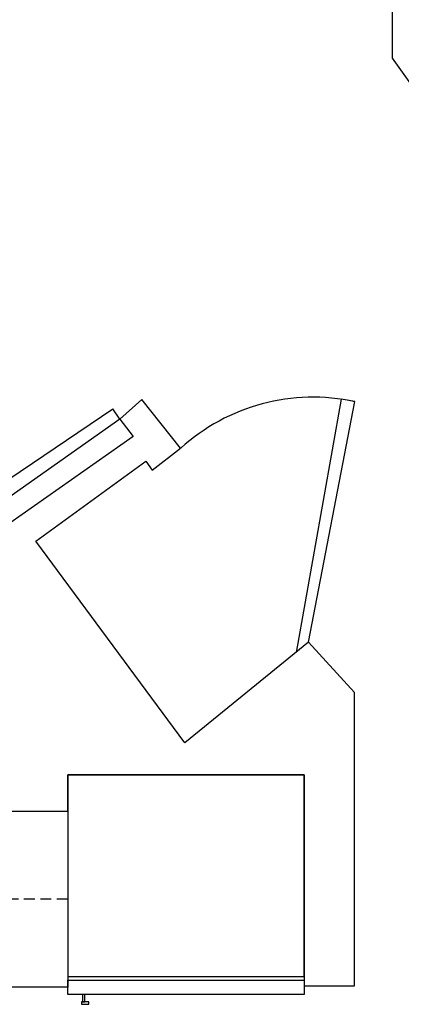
# Model space of a CAD drawing. Header units: inches. Extents: x -3371 to 2763, y -983 to 646.
# Tile 81 of 96: x 1905 to 1958, y 233 to 367. Entities that reach past the tile are written whole.
import ezdxf

# ---------------------------------------------------------------- set-up
doc = ezdxf.new("R2010")
doc.units = ezdxf.units.IN
doc.header["$LTSCALE"] = 12
doc.header["$MEASUREMENT"] = 0
doc.linetypes.add('HIDDEN2', pattern=[0.1875, 0.125, -0.0625])
doc.layers.add('White', color=7, linetype='Continuous')

msp = doc.modelspace()

# ---------------------------------------------------------------- linework, layer by layer
at = {"layer": 'White', "color": 7}
for p, q in [((1956.26, 474.07), (1956.26, 361.74)), ((1956.26, 361.74), (1973.03, 338.09)), ((1922.07, 315.11), (1919.11, 312.45)), ((1922.07, 315.11), (1919.11, 312.45)), ((1927.39, 308.48), (1922.07, 315.11)), ((1949.32, 315.16), (1943.14, 280.59)), ((1944.86, 281.99), (1951.17, 314.83)), ((1951.17, 314.83), (1949.32, 315.16)), ((1891.21, 295.7), (1918.12, 313.83)), ((1919.11, 312.45), (1918.12, 313.83)), ((1919.11, 312.45), (1892.54, 293.73)), ((1919.11, 312.45), (1920.9, 310.08)), ((1920.9, 310.08), (1900.95, 296.04)), ((1923.52, 305.48), (1927.39, 308.48)), ((1907.61, 295.76), (1922.63, 306.71)), ((1922.63, 306.71), (1923.52, 305.48)), ((1927.96, 268.22), (1907.61, 295.76)), ((1944.86, 281.99), (1927.96, 268.22)), ((1951.12, 275.11), (1944.86, 281.99)), ((1951.12, 235.06), (1951.12, 275.11)), ((1911.99, 258.9), (1911.99, 263.84)), ((1911.99, 263.84), (1944.24, 263.84)), ((1911.99, 263.84), (1911.99, 236.34)), ((1944.24, 263.84), (1911.99, 263.84)), ((1944.24, 263.84), (1944.24, 235.06)), ((1944.24, 236.34), (1944.24, 263.84)), ((1824.96, 258.9), (1911.99, 258.9)), ((1824.96, 258.9), (1911.99, 258.9)), ((1911.99, 258.9), (1911.99, 234.84, 0)), ((1911.99, 236.34), (1944.24, 236.34)), ((1911.99, 233.84, 0), (1911.99, 235.84, 0)), ((1911.99, 235.84, 0), (1944.24, 235.84, 0)), ((1944.24, 235.84, 0), (1944.24, 233.84, 0)), ((1911.99, 234.84, 0), (1824.96, 234.84)), ((1944.24, 235.06), (1951.12, 235.06)), ((1944.24, 233.84, 0), (1911.99, 233.84, 0)), ((1914.84, 232.84, 0), (1913.84, 232.84, 0)), ((1913.84, 232.84, 0), (1913.84, 232.52, 0)), ((1913.99, 233.84, 0), (1913.99, 232.84, 0)), ((1914.31, 233.84, 0), (1913.99, 233.84, 0)), ((1913.99, 232.84, 0), (1914.31, 232.84, 0)), ((1914.31, 232.84, 0), (1914.31, 233.84, 0)), ((1914.84, 232.52, 0), (1914.84, 232.84, 0)), ((1913.84, 232.52, 0), (1914.84, 232.52, 0))]:
    msp.add_line(p, q, dxfattribs=at)
at = {"layer": 'White', "color": 7, "linetype": 'HIDDEN2'}
msp.add_line((1911.99, 246.87, 0), (1824.96, 246.87), dxfattribs=at)
at = {"layer": 'White', "color": 7}
msp.add_arc((1945.47, 288.5), 26.94, 77.7765, 132.1307, dxfattribs=at)

doc.saveas('drawing.dxf')
